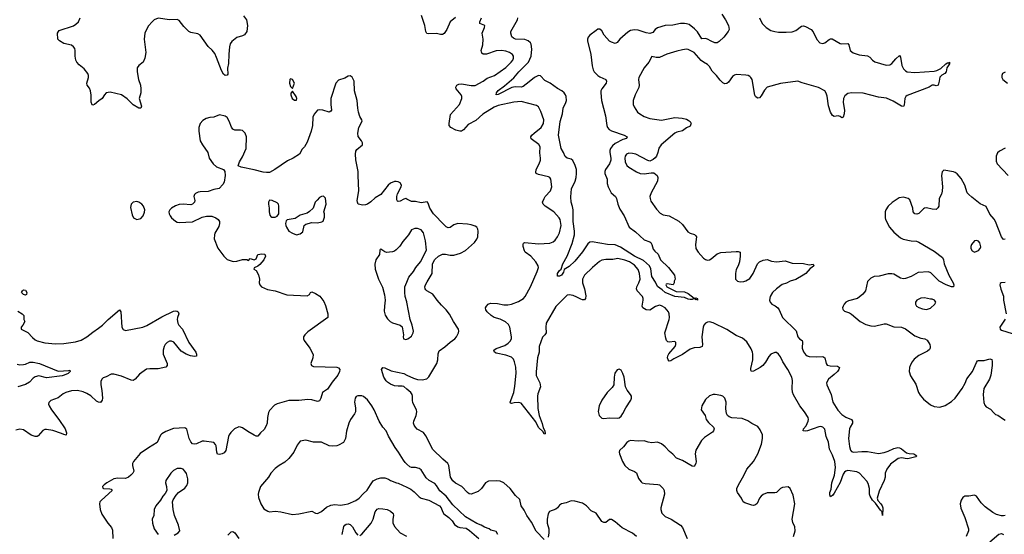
# Model space of a CAD drawing. Header units: inches. Extents: x 1954678 to 2060271, y 904822 to 1016299.
# Tile 165 of 256: x 1975969 to 1986220, y 953413 to 958771. Entities that reach past the tile are written whole.
import ezdxf

# ---------------------------------------------------------------- set-up
doc = ezdxf.new("R2010")
doc.units = ezdxf.units.IN
doc.header["$MEASUREMENT"] = 0
doc.layers.add('B9975', color=7, linetype='Continuous')
doc.layers.add('B9985', color=7, linetype='Continuous')

msp = doc.modelspace()

# ---------------------------------------------------------------- linework, layer by layer
at = {"layer": 'B9975', "color": 5}
for points, elevation in [([(1978301, 958810), (1978331, 958770), (1978340, 958710), (1978335, 958650), (1978310, 958613), (1978290, 958602), (1978230, 958586), (1978177, 958543), (1978161, 958519), (1978153, 958487), (1978147, 958413), (1978145, 958315), (1978132, 958268), (1978135, 958205), (1978128, 958192), (1978110, 958190), (1978090, 958205), (1978070, 958241), (1978019, 958379), (1978000, 958420), (1977975, 958455), (1977930, 958493), (1977849, 958609), (1977824, 958624), (1977750, 958639), (1977730, 958650), (1977680, 958700), (1977630, 958764), (1977610, 958774), (1977529, 958771), (1977410, 958786), (1977371, 958770), (1977347, 958750), (1977312, 958708), (1977290, 958669), (1977274, 958630), (1977265, 958570), (1977284, 958430), (1977274, 958370), (1977256, 958330), (1977210, 958295), (1977193, 958270), (1977192, 958230), (1977208, 958148), (1977228, 958090), (1977232, 958052), (1977229, 958010), (1977213, 957950), (1977239, 957870), (1977231, 957850), (1977210, 957850), (1977150, 957886), (1977090, 957947), (1977030, 957988), (1976910, 958016), (1976870, 958009), (1976851, 957990), (1976827, 957950), (1976793, 957927), (1976750, 957887), (1976730, 957881), (1976725, 957885), (1976712, 957912), (1976715, 957985), (1976708, 958030), (1976697, 958057), (1976672, 958090), (1976667, 958110), (1976686, 958170), (1976686, 958190), (1976678, 958210), (1976639, 958259), (1976590, 958301), (1976564, 958330), (1976554, 958350), (1976547, 958390), (1976547, 958450), (1976542, 958470), (1976529, 958490), (1976510, 958505), (1976430, 958525), (1976383, 958550), (1976367, 958570), (1976363, 958630), (1976372, 958650), (1976382, 958658), (1976531, 958709), (1976555, 958725), (1976582, 958750), (1976600, 958790)], 580), ([(1980000, 956904), (1979990, 956910), (1979970, 956904), (1979930, 956882), (1979910, 956878), (1979903, 956883), (1979895, 956895), (1979895, 956930), (1979903, 956957), (1979942, 957030), (1979944, 957050), (1979930, 957072), (1979910, 957084), (1979890, 957088), (1979870, 957086), (1979830, 957070), (1979806, 957050), (1979729, 956951), (1979670, 956916), (1979625, 956875), (1979590, 956851), (1979570, 956844), (1979541, 956841), (1979492, 956852), (1979485, 956870), (1979484, 956890), (1979501, 956990), (1979492, 957150), (1979493, 957190), (1979469, 957311), (1979464, 957370), (1979470, 957401), (1979481, 957419), (1979539, 957470), (1979537, 957490), (1979529, 957510), (1979495, 957555), (1979490, 957590), (1979501, 957650), (1979534, 957714), (1979533, 957730), (1979510, 957764), (1979496, 957810), (1979489, 957850), (1979484, 957930), (1979454, 958030), (1979450, 958130), (1979430, 958173), (1979410, 958187), (1979390, 958183), (1979356, 958164), (1979290, 958141), (1979262, 958110), (1979210, 957950), (1979208, 957888), (1979216, 957830), (1979210, 957818), (1979190, 957809), (1979126, 957830), (1979090, 957834), (1979070, 957828), (1979034, 957786), (1979023, 957757), (1979018, 957670), (1979005, 957610), (1978963, 957497), (1978933, 957447), (1978910, 957422), (1978881, 957370), (1978817, 957330), (1978757, 957303), (1978627, 957210), (1978570, 957182), (1978539, 957179), (1978504, 957184), (1978410, 957209), (1978275, 957235), (1978245, 957250), (1978258, 957290), (1978290, 957345), (1978329, 957430), (1978331, 957550), (1978316, 957590), (1978290, 957616), (1978270, 957622), (1978210, 957622), (1978190, 957631), (1978173, 957653), (1978150, 957715), (1978130, 957753), (1978110, 957768), (1978050, 957781), (1977990, 957757), (1977950, 957753), (1977910, 957741), (1977877, 957723), (1977848, 957690), (1977836, 957650), (1977835, 957610), (1977850, 957510), (1977871, 957470), (1977928, 957390), (1977941, 957330), (1977985, 957270), (1978019, 957239), (1978090, 957211), (1978106, 957190), (1978110, 957150), (1978099, 957081), (1978085, 957055), (1978046, 957014), (1977990, 957003), (1977930, 956982), (1977850, 956980), (1977827, 956974), (1977800, 956960), (1977788, 956950), (1977781, 956930), (1977793, 956890), (1977791, 956870), (1977770, 956850), (1977750, 956844), (1977670, 956850), (1977630, 956846), (1977590, 956833), (1977551, 956810), (1977531, 956790), (1977522, 956770), (1977525, 956750), (1977535, 956730), (1977551, 956710), (1977590, 956675), (1977610, 956664), (1977630, 956660), (1977770, 956667), (1977870, 956714), (1977914, 956726), (1977970, 956725), (1978010, 956710), (1978036, 956690), (1978048, 956670), (1978050, 956650), (1978041, 956619), (1978002, 956550), (1977996, 956530), (1977995, 956490), (1978033, 956393), (1978095, 956310), (1978130, 956275), (1978192, 956252), (1978230, 956256), (1978290, 956275), (1978333, 956273), (1978350, 956265), (1978370, 956285), (1978410, 956271), (1978430, 956282), (1978450, 956326), (1978490, 956334), (1978521, 956330), (1978530, 956310), (1978512, 956270), (1978470, 956221), (1978450, 956204), (1978412, 956188), (1978406, 956174), (1978430, 956159), (1978455, 956115), (1978467, 956070), (1978462, 956030), (1978471, 956010), (1978487, 955990), (1978550, 955962), (1978630, 955950), (1978750, 955906), (1978963, 955897), (1978988, 955910), (1978998, 955930), (1979010, 955938), (1979050, 955922), (1979094, 955894), (1979136, 955836), (1979154, 955794), (1979177, 955710), (1979177, 955670), (1978970, 955523), (1978937, 955490), (1978925, 955470), (1978923, 955450), (1978930, 955430), (1978991, 955350), (1979026, 955286), (1979022, 955250), (1979000, 955190), (1979006, 955170), (1979030, 955160), (1979272, 955152), (1979287, 955147), (1979301, 955130), (1979299, 955110), (1979280, 955070), (1979222, 954998), (1979174, 954926), (1979121, 954890), (1979103, 954830), (1979090, 954804), (1979070, 954796), (1979010, 954814), (1978970, 954818), (1978874, 954806), (1978770, 954805), (1978649, 954771), (1978623, 954757), (1978570, 954701), (1978559, 954681), (1978548, 954630), (1978545, 954570), (1978536, 954544), (1978514, 954506), (1978478, 954470), (1978450, 954434), (1978430, 954436), (1978410, 954445), (1978343, 954483), (1978290, 954521), (1978270, 954529), (1978250, 954531), (1978207, 954513), (1978166, 954474), (1978150, 954450), (1978142, 954430), (1978115, 954285), (1978099, 954261), (1978078, 954250), (1978050, 954244), (1978028, 954248), (1978021, 954270), (1978015, 954335), (1978009, 954350), (1977990, 954369), (1977890, 954384), (1977870, 954382), (1977810, 954357), (1977790, 954353), (1977770, 954355), (1977750, 954375), (1977733, 954410), (1977710, 954509), (1977690, 954521), (1977570, 954514), (1977490, 954484), (1977450, 954460), (1977436, 954444), (1977400, 954370), (1977310, 954315), (1977224, 954256), (1977153, 954170), (1977144, 954150), (1977144, 954130), (1977157, 954070), (1977148, 954050), (1977128, 954030), (1977103, 954010), (1977070, 953996), (1976990, 953999), (1976950, 953990), (1976876, 953950), (1976848, 953930), (1976833, 953910), (1976835, 953895), (1976842, 953890), (1976908, 953888), (1976923, 953883), (1976931, 953870), (1976820, 953770), (1976805, 953750), (1976799, 953730), (1976807, 953670), (1976823, 953623), (1976888, 953528), (1976925, 953485), (1976937, 953457), (1976938, 953370)], 620), ([(1980000, 956511), (1979957, 956463), (1979926, 956414), (1979890, 956374), (1979870, 956361), (1979850, 956353), (1979789, 956349), (1979770, 956354), (1979730, 956382), (1979723, 956377), (1979718, 956370), (1979714, 956326), (1979676, 956270), (1979666, 956226), (1979670, 956174), (1979706, 956070), (1979748, 955988), (1979768, 955908), (1979773, 955850), (1979766, 955790), (1979765, 955735), (1979776, 955696), (1979797, 955657), (1979828, 955628), (1979850, 955616), (1979930, 955591), (1979950, 955572), (1979966, 955490), (1979961, 955470), (1979966, 955450), (1979990, 955443), (1980000, 955445)], 640), ([(1980000, 955833), (1979982, 955890), (1979978, 955930), (1979980, 955990), (1980000, 956040)], 640), ([(1975950, 955738), (1975994, 955710), (1976014, 955690), (1976014, 955650), (1976022, 955630), (1976001, 955590), (1975984, 955570), (1975986, 955550), (1976055, 955515), (1976102, 955462), (1976130, 955439), (1976150, 955429), (1976230, 955408), (1976342, 955398), (1976430, 955400), (1976550, 955419), (1976610, 955436), (1976670, 955468), (1976730, 955518), (1976790, 955558), (1976830, 955590), (1976890, 955650), (1977010, 955751), (1977023, 955730), (1977034, 955570), (1977046, 955546), (1977070, 955534), (1977250, 955570), (1977292, 955588), (1977450, 955678), (1977570, 955735), (1977590, 955740), (1977610, 955738), (1977621, 955730), (1977625, 955710), (1977612, 955670), (1977610, 955650), (1977617, 955610), (1977628, 955590), (1977664, 955550), (1977730, 955410), (1977804, 955310), (1977811, 955289), (1977811, 955269), (1977790, 955263), (1977749, 955270), (1977701, 955290), (1977650, 955320), (1977573, 955413), (1977550, 955424), (1977530, 955424), (1977506, 955410), (1977485, 955390), (1977474, 955370), (1977464, 955330), (1977464, 955290), (1977505, 955190), (1977504, 955170), (1977490, 955153), (1977410, 955137), (1977323, 955137), (1977290, 955133), (1977218, 955082), (1977170, 955027), (1977150, 955016), (1977130, 955017), (1977030, 955061), (1976950, 955080), (1976921, 955079), (1976870, 955054), (1976837, 955043), (1976823, 955030), (1976815, 955005), (1976814, 954970), (1976825, 954910), (1976831, 954830), (1976827, 954810), (1976810, 954787), (1976790, 954788), (1976770, 954800), (1976710, 954854), (1976670, 954880), (1976630, 954896), (1976570, 954910), (1976510, 954906), (1976449, 954891), (1976423, 954877), (1976370, 954834), (1976294, 954806), (1976273, 954787), (1976271, 954770), (1976277, 954750), (1976300, 954710), (1976376, 954610), (1976443, 954510), (1976457, 954470), (1976453, 954447), (1976430, 954452), (1976404, 954464), (1976314, 954494), (1976250, 954505), (1976230, 954503), (1976210, 954494), (1976161, 954439), (1976150, 954433), (1976130, 954431), (1976090, 954447), (1976010, 954500), (1975970, 954508), (1975930, 954496)], 580), ([(1975944, 955184), (1975970, 955178), (1976010, 955180), (1976030, 955184), (1976076, 955204), (1976110, 955206), (1976176, 955190), (1976370, 955113), (1976482, 955118), (1976490, 955122), (1976495, 955110), (1976474, 955086), (1976431, 955069), (1976410, 955064), (1976250, 955044), (1976170, 955062), (1976130, 955053), (1976110, 955039), (1976070, 954998), (1976030, 954972), (1975950, 954950)], 560), ([(1980000, 954926), (1979970, 954952), (1979950, 954957), (1979910, 954954), (1979870, 954960), (1979830, 954977), (1979798, 954998), (1979785, 955010), (1979760, 955050), (1979735, 955130), (1979750, 955150), (1979770, 955148), (1979837, 955117), (1979970, 955086), (1980000, 955071)], 620), ([(1980000, 954144), (1979982, 954162), (1979964, 954184), (1979912, 954270), (1979878, 954318), (1979810, 954434), (1979784, 954490), (1979750, 954530), (1979712, 954590), (1979660, 954710), (1979636, 954750), (1979590, 954815), (1979550, 954847), (1979530, 954855), (1979490, 954855), (1979473, 954847), (1979461, 954830), (1979456, 954790), (1979467, 954730), (1979466, 954690), (1979454, 954666), (1979414, 954610), (1979395, 954570), (1979373, 954487), (1979361, 954410), (1979339, 954370), (1979290, 954341), (1979270, 954333), (1979230, 954330), (1979190, 954335), (1979110, 954373), (1979030, 954372), (1978950, 954393), (1978890, 954384), (1978858, 954342), (1978822, 954270), (1978770, 954201), (1978730, 954165), (1978670, 954130), (1978630, 954098), (1978584, 954050), (1978559, 954010), (1978476, 953910), (1978455, 953850), (1978451, 953830), (1978457, 953797), (1978481, 953730), (1978510, 953679), (1978553, 953653), (1978570, 953648), (1978630, 953653), (1978687, 953647), (1978810, 953620), (1978875, 953625), (1979010, 953654), (1979050, 953634), (1979070, 953631), (1979110, 953651), (1979164, 953696), (1979210, 953717), (1979250, 953724), (1979310, 953718), (1979350, 953722), (1979390, 953732), (1979470, 953765), (1979504, 953790), (1979545, 953835), (1979588, 953872), (1979621, 953930), (1979651, 953969), (1979690, 953991), (1979730, 954002), (1979770, 954001), (1979808, 953988), (1979830, 953975), (1979891, 953951), (1979910, 953947), (1980000, 953903)], 640), ([(1977576, 953404), (1977618, 953430), (1977638, 953450), (1977623, 953510), (1977581, 953610), (1977569, 953670), (1977562, 953750), (1977566, 953774), (1977598, 953822), (1977623, 953850), (1977690, 953893), (1977710, 953922), (1977720, 953950), (1977721, 953990), (1977707, 954047), (1977690, 954072), (1977670, 954090), (1977650, 954098), (1977610, 954098), (1977570, 954079), (1977542, 954050), (1977490, 953974), (1977488, 953950), (1977499, 953910), (1977503, 953870), (1977483, 953837), (1977458, 953810), (1977436, 953770), (1977387, 953710), (1977371, 953670), (1977365, 953610), (1977350, 953570), (1977351, 953530), (1977370, 953471), (1977411, 953410)], 640), ([(1979510, 953400), (1979530, 953414), (1979628, 953530), (1979651, 953570), (1979671, 953649), (1979690, 953675), (1979710, 953682), (1979750, 953679), (1979796, 953670), (1979830, 953654), (1979856, 953630), (1979860, 953610), (1979853, 953570), (1979853, 953533), (1979870, 953493), (1979929, 953429), (1979995, 953395)], 620), ([(1979326, 953410), (1979345, 953495), (1979353, 953507), (1979370, 953519), (1979390, 953523), (1979410, 953515), (1979433, 953490), (1979470, 953428), (1979490, 953404)], 620), ([(1978137, 953403), (1978170, 953439), (1978190, 953443), (1978210, 953427), (1978250, 953370)], 620)]:
    msp.add_lwpolyline(points, dxfattribs=dict(at, elevation=elevation))
for points, elevation in [([(1978790, 958155), (1978782, 958150), (1978778, 958110), (1978790, 958074), (1978810, 958054), (1978829, 958110), (1978810, 958148)], 620), ([(1978810, 958026), (1978793, 958007), (1978792, 957990), (1978806, 957950), (1978830, 957932), (1978850, 957934), (1978855, 957950), (1978849, 957970)], 620), ([(1979134, 956934), (1979110, 956929), (1979090, 956919), (1979066, 956894), (1979047, 956870), (1979026, 956810), (1978987, 956773), (1978962, 956758), (1978890, 956735), (1978837, 956703), (1978753, 956687), (1978744, 956676), (1978738, 956650), (1978741, 956630), (1978747, 956610), (1978771, 956570), (1978808, 956548), (1978850, 956531), (1978890, 956543), (1978916, 956564), (1978932, 956628), (1978950, 956643), (1979010, 956661), (1979070, 956656), (1979115, 956665), (1979130, 956674), (1979143, 956717), (1979144, 956750), (1979137, 956770), (1979159, 956850), (1979153, 956913)], 640), ([(1977190, 956878), (1977150, 956873), (1977131, 956850), (1977124, 956816), (1977139, 956739), (1977156, 956710), (1977190, 956691), (1977230, 956703), (1977254, 956730), (1977269, 956769), (1977272, 956790), (1977258, 956830), (1977241, 956850), (1977210, 956872)], 620), ([(1978570, 956892), (1978559, 956870), (1978559, 956850), (1978567, 956810), (1978567, 956770), (1978575, 956735), (1978583, 956723), (1978596, 956716), (1978630, 956715), (1978650, 956726), (1978669, 956751), (1978669, 956829), (1978664, 956850), (1978650, 956864), (1978598, 956890)], 640), ([(1976030, 955904), (1976008, 955910), (1975989, 955930), (1975999, 955950), (1976010, 955957), (1976030, 955954), (1976043, 955930), (1976042, 955910)], 580)]:
    msp.add_lwpolyline(points, close=True, dxfattribs=dict(at, elevation=elevation))
at = {"layer": 'B9985', "color": 5}
for points, elevation in [([(1980506, 958794), (1980451, 958749), (1980417, 958670), (1980390, 958628), (1980370, 958617), (1980350, 958616), (1980310, 958626), (1980230, 958623), (1980207, 958627), (1980197, 958650), (1980187, 958710), (1980154, 958814)], 580), ([(1983670, 958790), (1983698, 958730), (1983742, 958690), (1983790, 958660), (1983830, 958647), (1983870, 958642), (1983950, 958640), (1984010, 958646), (1984050, 958660), (1984110, 958705), (1984130, 958708), (1984150, 958702), (1984208, 958668), (1984230, 958645), (1984270, 958565), (1984301, 958530), (1984330, 958524), (1984350, 958529), (1984396, 958564), (1984410, 958571), (1984429, 958571), (1984510, 958524), (1984530, 958520), (1984590, 958525), (1984603, 958510), (1984616, 958450), (1984646, 958426), (1984710, 958406), (1984796, 958396), (1984821, 958381), (1984848, 958350), (1984872, 958332), (1984990, 958299), (1985030, 958303), (1985050, 958314), (1985090, 958363), (1985130, 958397), (1985141, 958380), (1985155, 958295), (1985170, 958261), (1985190, 958239), (1985210, 958230), (1985290, 958222), (1985490, 958236), (1985517, 958243), (1985558, 958262), (1985610, 958313), (1985630, 958323), (1985638, 958322), (1985651, 958330), (1985651, 958311), (1985621, 958270), (1985620, 958250), (1985614, 958230), (1985600, 958210), (1985568, 958192), (1985548, 958172), (1985543, 958130), (1985530, 958090), (1985510, 958081), (1985490, 958089), (1985470, 958089), (1985438, 958070), (1985210, 957981), (1985195, 957970), (1985186, 957950), (1985177, 957883), (1985170, 957866), (1985150, 957870), (1985064, 957924), (1984993, 957953), (1984910, 957963), (1984830, 957987), (1984750, 958005), (1984629, 958011), (1984590, 958003), (1984560, 957980), (1984545, 957950), (1984541, 957910), (1984556, 957830), (1984554, 957790), (1984543, 957757), (1984530, 957749), (1984510, 957764), (1984490, 957769), (1984450, 957764), (1984430, 957775), (1984411, 957810), (1984390, 957873), (1984376, 957976), (1984367, 958007), (1984350, 958030), (1984285, 958065), (1984115, 958115), (1984070, 958132), (1983890, 958106), (1983751, 958070), (1983724, 958036), (1983690, 957977), (1983670, 957957), (1983650, 957953), (1983630, 957970), (1983624, 957984), (1983594, 958150), (1983582, 958170), (1983570, 958179), (1983554, 958190), (1983530, 958195), (1983430, 958202), (1983410, 958195), (1983390, 958181), (1983350, 958120), (1983330, 958106), (1983310, 958104), (1983290, 958115), (1983261, 958141), (1983223, 958190), (1983177, 958237), (1983150, 958283), (1983130, 958305), (1983088, 958328), (1983065, 958345), (1982990, 958431), (1982930, 958462), (1982910, 958464), (1982870, 958458), (1982810, 958444), (1982707, 958413), (1982630, 958376), (1982597, 958377), (1982550, 958388), (1982519, 958330), (1982470, 958270), (1982415, 958170), (1982412, 958150), (1982417, 958090), (1982414, 958066), (1982376, 957990), (1982357, 957930), (1982356, 957890), (1982365, 957865), (1982402, 957810), (1982426, 957790), (1982470, 957764), (1982530, 957741), (1982650, 957725), (1982790, 957752), (1982866, 957746), (1982910, 957735), (1982930, 957725), (1982950, 957710), (1982960, 957690), (1982958, 957682), (1982950, 957664), (1982910, 957646), (1982870, 957614), (1982810, 957602), (1982790, 957591), (1982649, 957470), (1982625, 957435), (1982613, 957387), (1982598, 957350), (1982587, 957334), (1982565, 957315), (1982530, 957300), (1982510, 957304), (1982383, 957370), (1982350, 957379), (1982310, 957380), (1982286, 957370), (1982272, 957350), (1982269, 957330), (1982273, 957290), (1982290, 957253), (1982310, 957236), (1982390, 957188), (1982430, 957171), (1982470, 957167), (1982542, 957178), (1982570, 957177), (1982605, 957150), (1982614, 957130), (1982610, 957090), (1982544, 956970), (1982531, 956930), (1982532, 956910), (1982541, 956881), (1982600, 956800), (1982638, 956758), (1982670, 956740), (1982730, 956728), (1982830, 956673), (1982870, 956639), (1982924, 956564), (1982948, 956548), (1982994, 956534), (1983006, 956526), (1983016, 956510), (1983005, 956430), (1983010, 956390), (1983033, 956350), (1983090, 956288), (1983110, 956273), (1983130, 956269), (1983150, 956272), (1983170, 956282), (1983230, 956332), (1983270, 956347), (1983430, 956359), (1983450, 956359), (1983470, 956351), (1983470, 956310), (1983462, 956250), (1983450, 956210), (1983430, 956170), (1983420, 956130), (1983423, 956070), (1983441, 956050), (1983470, 956042), (1983510, 956047), (1983530, 956054), (1983570, 956078), (1983606, 956130), (1983650, 956228), (1983670, 956250), (1983711, 956269), (1983750, 956274), (1983797, 956257), (1983849, 956249), (1983940, 956260), (1984010, 956235), (1984130, 956233), (1984190, 956218), (1984230, 956225), (1984237, 956210), (1984217, 956190), (1984198, 956182), (1984153, 956130), (1984125, 956110), (1984050, 956067), (1983990, 956048), (1983952, 956028), (1983907, 956013), (1983849, 955970), (1983807, 955930), (1983782, 955890), (1983776, 955850), (1983782, 955830), (1983800, 955810), (1983833, 955793), (1983861, 955770), (1983876, 955750), (1983910, 955670), (1984052, 955532), (1984072, 955470), (1984087, 955450), (1984114, 955430), (1984118, 955418), (1984116, 955350), (1984130, 955314), (1984150, 955286), (1984169, 955270), (1984190, 955264), (1984270, 955260), (1984330, 955263), (1984351, 955251), (1984364, 955190), (1984375, 955175), (1984406, 955166), (1984484, 955164), (1984505, 955150), (1984499, 955130), (1984484, 955110), (1984450, 955077), (1984389, 955030), (1984370, 954990), (1984372, 954970), (1984419, 954870), (1984435, 954790), (1984487, 954707), (1984530, 954661), (1984570, 954634), (1984628, 954610), (1984641, 954590), (1984638, 954570), (1984615, 954530), (1984610, 954513), (1984597, 954410), (1984608, 954328), (1984620, 954290), (1984630, 954276), (1984650, 954267), (1984736, 954276), (1984795, 954275), (1984910, 954254), (1984970, 954265), (1985010, 954278), (1985070, 954308), (1985110, 954316), (1985130, 954313), (1985150, 954303), (1985203, 954263), (1985230, 954254), (1985279, 954250), (1985311, 954229), (1985299, 954221), (1985230, 954201), (1985210, 954200), (1985150, 954209), (1985116, 954204), (1985037, 954143), (1984997, 954090), (1984979, 954050), (1984979, 954010), (1984970, 953975), (1984918, 953862), (1984898, 953790), (1984904, 953764), (1984936, 953730), (1984950, 953710), (1984957, 953690), (1984952, 953608), (1984947, 953647), (1984930, 953664), (1984879, 953739), (1984849, 953770), (1984822, 953810), (1984817, 953830), (1984816, 953890), (1984802, 953942), (1984790, 953967), (1984711, 954050), (1984684, 954064), (1984590, 954076), (1984570, 954071), (1984558, 954062), (1984542, 954038), (1984510, 953954), (1984450, 953840), (1984430, 953818), (1984410, 953805), (1984403, 953823), (1984405, 953850), (1984416, 953884), (1984424, 953950), (1984451, 954029), (1984464, 954110), (1984455, 954170), (1984430, 954238), (1984401, 954301), (1984391, 954371), (1984366, 954430), (1984350, 954507), (1984330, 954528), (1984310, 954535), (1984290, 954532), (1984170, 954491), (1984147, 954487), (1984126, 954490), (1984131, 954510), (1984156, 954544), (1984178, 954590), (1984182, 954610), (1984178, 954630), (1984139, 954690), (1984093, 954750), (1984024, 954864), (1984014, 954894), (1984010, 954930), (1984015, 955015), (1984009, 955050), (1983967, 955130), (1983913, 955210), (1983890, 955262), (1983871, 955290), (1983850, 955305), (1983830, 955307), (1983790, 955288), (1983770, 955266), (1983735, 955205), (1983705, 955170), (1983679, 955150), (1983610, 955112), (1983588, 955108), (1983582, 955122), (1983581, 955141), (1983601, 955230), (1983602, 955290), (1983599, 955310), (1983584, 955344), (1983538, 955418), (1983494, 955454), (1983430, 955484), (1983330, 955545), (1983190, 955616), (1983150, 955626), (1983130, 955623), (1983109, 955611), (1983091, 955590), (1983084, 955570), (1983071, 955470), (1983079, 955390), (1983073, 955367), (1983050, 955358), (1982990, 955354), (1982950, 955342), (1982870, 955286), (1982778, 955242), (1982750, 955220), (1982730, 955216), (1982719, 955230), (1982713, 955250), (1982718, 955270), (1982729, 955291), (1982793, 955370), (1982801, 955390), (1982801, 955410), (1982790, 955421), (1982730, 955414), (1982718, 955418), (1982704, 955430), (1982695, 955455), (1982687, 955510), (1982731, 955650), (1982733, 955670), (1982731, 955710), (1982723, 955730), (1982690, 955770), (1982650, 955793), (1982630, 955799), (1982590, 955785), (1982530, 955748), (1982490, 955750), (1982456, 955770), (1982449, 955790), (1982460, 955850), (1982460, 955870), (1982452, 955890), (1982398, 955950), (1982392, 955970), (1982395, 955990), (1982416, 956030), (1982429, 956070), (1982423, 956130), (1982408, 956170), (1982370, 956215), (1982317, 956250), (1982270, 956268), (1982195, 956285), (1982144, 956276), (1982070, 956276), (1982030, 956269), (1982006, 956254), (1981932, 956190), (1981851, 956110), (1981828, 956070), (1981830, 956030), (1981851, 955970), (1981863, 955897), (1981859, 955870), (1981850, 955855), (1981830, 955853), (1981810, 955860), (1981770, 955884), (1981730, 955900), (1981690, 955908), (1981670, 955904), (1981550, 955785), (1981452, 955610), (1981446, 955570), (1981449, 955510), (1981437, 955490), (1981413, 955467), (1981378, 955370), (1981378, 955310), (1981359, 955250), (1981345, 955105), (1981348, 955068), (1981383, 954990), (1981390, 954950), (1981363, 954877), (1981359, 954850), (1981363, 954723), (1981376, 954650), (1981410, 954567), (1981421, 954521), (1981435, 954490), (1981439, 954461), (1981430, 954455), (1981419, 954479), (1981370, 954524), (1981344, 954584), (1981190, 954777), (1981167, 954787), (1981117, 954783), (1981090, 954775), (1981078, 954778), (1981075, 954790), (1981114, 954890), (1981124, 954956), (1981137, 955090), (1981135, 955155), (1981122, 955210), (1981110, 955238), (1981090, 955256), (1981030, 955279), (1980930, 955299), (1980914, 955310), (1980906, 955330), (1980930, 955348), (1981020, 955380), (1981056, 955404), (1981076, 955424), (1981089, 955450), (1981091, 955470), (1981072, 955570), (1981059, 955599), (1981026, 955626), (1980970, 955653), (1980910, 955671), (1980879, 955690), (1980835, 955730), (1980823, 955750), (1980819, 955770), (1980828, 955790), (1980847, 955810), (1980870, 955819), (1980944, 955816), (1981010, 955801), (1981050, 955803), (1981090, 955810), (1981164, 955836), (1981213, 955867), (1981231, 955890), (1981288, 955990), (1981357, 956150), (1981369, 956190), (1981367, 956210), (1981342, 956250), (1981290, 956309), (1981233, 956350), (1981224, 956364), (1981211, 956410), (1981210, 956430), (1981215, 956445), (1981230, 956453), (1981370, 956437), (1981490, 956444), (1981522, 956458), (1981543, 956477), (1981570, 956510), (1981590, 956551), (1981605, 956630), (1981597, 956690), (1981587, 956710), (1981530, 956772), (1981441, 956830), (1981420, 956850), (1981413, 956870), (1981428, 956910), (1981441, 956930), (1981494, 956990), (1981504, 957010), (1981508, 957032), (1981499, 957110), (1981488, 957128), (1981476, 957136), (1981370, 957159), (1981346, 957170), (1981342, 957182), (1981348, 957210), (1981378, 957270), (1981392, 957310), (1981393, 957330), (1981385, 957385), (1981387, 957447), (1981373, 957473), (1981296, 957530), (1981290, 957550), (1981303, 957570), (1981324, 957590), (1981399, 957650), (1981423, 957690), (1981425, 957730), (1981395, 957815), (1981370, 957863), (1981350, 957877), (1981190, 957918), (1981114, 957914), (1980950, 957877), (1980910, 957860), (1980792, 957788), (1980720, 957720), (1980639, 957681), (1980590, 957624), (1980570, 957610), (1980550, 957609), (1980510, 957621), (1980459, 957650), (1980442, 957670), (1980439, 957690), (1980455, 957785), (1980549, 957890), (1980573, 957950), (1980572, 957970), (1980564, 957990), (1980515, 958050), (1980510, 958070), (1980521, 958090), (1980541, 958099), (1980570, 958102), (1980670, 958085), (1980710, 958086), (1980796, 958130), (1980838, 958162), (1980911, 958190), (1981030, 958275), (1981087, 958330), (1981102, 958350), (1981110, 958370), (1981110, 958390), (1981100, 958410), (1981070, 958431), (1981030, 958443), (1980986, 958450), (1980930, 958448), (1980830, 958412), (1980793, 958413), (1980782, 958422), (1980775, 958450), (1980790, 958510), (1980794, 958570), (1980784, 958630), (1980810, 958690), (1980812, 958710), (1980759, 958730), (1980761, 958750), (1980777, 958790)], 580), ([(1983279, 958830), (1983319, 958770), (1983350, 958710), (1983356, 958670), (1983347, 958650), (1983300, 958590), (1983250, 958543), (1983230, 958531), (1983206, 958530), (1983167, 958547), (1983130, 958570), (1983110, 958576), (1983070, 958573), (1983025, 958645), (1982996, 958676), (1982940, 958720), (1982910, 958729), (1982890, 958730), (1982849, 958731), (1982770, 958713), (1982690, 958710), (1982610, 958685), (1982587, 958670), (1982562, 958638), (1982531, 958629), (1982490, 958635), (1982410, 958661), (1982370, 958664), (1982330, 958658), (1982300, 958640), (1982218, 958570), (1982190, 958534), (1982170, 958525), (1982130, 958537), (1982109, 958549), (1982055, 958610), (1982030, 958656), (1982010, 958672), (1981990, 958671), (1981970, 958659), (1981905, 958610), (1981889, 958591), (1981881, 958570), (1981881, 958550), (1981916, 958410), (1981930, 958290), (1981940, 958250), (1981950, 958230), (1981990, 958190), (1982010, 958176), (1982070, 958150), (1982080, 958130), (1982074, 958110), (1982029, 958050), (1982020, 958030), (1982020, 958010), (1982025, 957930), (1982067, 957770), (1982081, 957670), (1982088, 957650), (1982108, 957628), (1982130, 957614), (1982263, 957570), (1982295, 957550), (1982286, 957534), (1982250, 957523), (1982170, 957483), (1982142, 957458), (1982120, 957430), (1982113, 957410), (1982113, 957390), (1982125, 957330), (1982124, 957310), (1982110, 957270), (1982067, 957210), (1982060, 957190), (1982061, 957170), (1982085, 957110), (1982087, 957067), (1982095, 957030), (1982128, 956968), (1982171, 956930), (1982183, 956910), (1982197, 956850), (1982218, 956798), (1982262, 956730), (1982316, 956610), (1982381, 956561), (1982470, 956479), (1982530, 956457), (1982539, 956450), (1982550, 956431), (1982563, 956383), (1982581, 956361), (1982617, 956330), (1982641, 956270), (1982724, 956190), (1982785, 956110), (1982792, 956070), (1982782, 956050), (1982782, 956030), (1982774, 956010), (1982710, 956022), (1982701, 956019), (1982698, 956010), (1982707, 955990), (1982803, 955943), (1982890, 955938), (1982930, 955922), (1982990, 955871), (1983010, 955876), (1983025, 955870), (1983022, 955862), (1983032, 955850), (1983018, 955858), (1983010, 955855), (1982990, 955869), (1982970, 955859), (1982950, 955858), (1982930, 955861), (1982890, 955880), (1982790, 955888), (1982688, 955930), (1982658, 955958), (1982610, 955992), (1982590, 956039), (1982550, 956099), (1982539, 956179), (1982527, 956207), (1982463, 956263), (1982369, 956310), (1982224, 956404), (1982170, 956426), (1982090, 956431), (1981930, 956459), (1981906, 956454), (1981884, 956436), (1981830, 956353), (1981750, 956256), (1981690, 956200), (1981639, 956170), (1981630, 956144), (1981611, 956110), (1981590, 956100), (1981570, 956102), (1981567, 956110), (1981570, 956130), (1981590, 956161), (1981607, 956173), (1981625, 956230), (1981670, 956310), (1981720, 956440), (1981747, 956533), (1981747, 956570), (1981731, 956670), (1981730, 956790), (1981725, 956825), (1981710, 956870), (1981708, 956928), (1981715, 957010), (1981753, 957090), (1981763, 957130), (1981768, 957170), (1981766, 957210), (1981754, 957254), (1981727, 957307), (1981710, 957320), (1981669, 957330), (1981647, 957347), (1981631, 957390), (1981605, 957430), (1981579, 957570), (1981596, 957710), (1981619, 957790), (1981627, 957850), (1981656, 957910), (1981662, 957930), (1981659, 957970), (1981652, 957990), (1981638, 958010), (1981614, 958030), (1981570, 958055), (1981491, 958110), (1981438, 958138), (1981390, 958186), (1981370, 958191), (1981328, 958170), (1981275, 958125), (1981210, 958076), (1981190, 958070), (1981127, 958073), (1981093, 958067), (1980950, 957993), (1980929, 957990), (1980933, 958010), (1980950, 958034), (1981017, 958083), (1981114, 958166), (1981166, 958230), (1981266, 958330), (1981294, 958390), (1981303, 958463), (1981295, 958515), (1981287, 958530), (1981264, 958550), (1981230, 958564), (1981130, 958568), (1981110, 958578), (1981093, 958593), (1981081, 958630), (1981084, 958650), (1981151, 958770), (1981154, 958790)], 560), ([(1986230, 958224), (1986202, 958210), (1986193, 958190), (1986195, 958170), (1986204, 958150), (1986255, 958110)], 620), ([(1986230, 957432), (1986170, 957403), (1986150, 957386), (1986137, 957350), (1986137, 957297), (1986147, 957270), (1986261, 957150)], 620), ([(1986230, 956485), (1986210, 956484), (1986190, 956509), (1986129, 956669), (1986114, 956694), (1986070, 956748), (1986030, 956828), (1985970, 956854), (1985882, 956922), (1985852, 956950), (1985835, 956970), (1985809, 957050), (1985770, 957117), (1985730, 957167), (1985710, 957181), (1985690, 957188), (1985590, 957205), (1985573, 957187), (1985566, 957150), (1985576, 957030), (1985574, 956986), (1985565, 956955), (1985543, 956910), (1985538, 956830), (1985528, 956812), (1985510, 956796), (1985470, 956798), (1985410, 956812), (1985390, 956810), (1985378, 956802), (1985330, 956753), (1985310, 956746), (1985290, 956749), (1985270, 956770), (1985269, 956810), (1985236, 956896), (1985218, 956910), (1985170, 956924), (1985125, 956915), (1985051, 956869), (1985010, 956829), (1984987, 956790), (1984981, 956770), (1984979, 956710), (1984984, 956690), (1985025, 956610), (1985070, 956559), (1985141, 956501), (1985167, 956487), (1985250, 956469), (1985305, 956465), (1985330, 956456), (1985490, 956360), (1985576, 956296), (1985587, 956270), (1985593, 956230), (1985641, 956110), (1985688, 956030), (1985696, 956010), (1985691, 955990), (1985670, 955990), (1985615, 956010), (1985543, 956050), (1985454, 956134), (1985430, 956145), (1985322, 956138), (1985250, 956097), (1985190, 956075), (1985170, 956072), (1985140, 956080), (1985070, 956122), (1985050, 956127), (1985010, 956126), (1984918, 956102), (1984864, 956096), (1984830, 956080), (1984797, 956044), (1984774, 955950), (1984748, 955912), (1984690, 955868), (1984597, 955843), (1984570, 955830), (1984553, 955810), (1984543, 955790), (1984536, 955770), (1984539, 955759), (1984541, 955750), (1984555, 955735), (1984610, 955718), (1984630, 955707), (1984721, 955630), (1984779, 955599), (1984830, 955584), (1984870, 955580), (1984970, 955606), (1984990, 955603), (1985070, 955575), (1985150, 955570), (1985190, 955552), (1985290, 955480), (1985350, 955457), (1985394, 955450), (1985416, 955436), (1985444, 955390), (1985449, 955370), (1985448, 955350), (1985442, 955338), (1985421, 955319), (1985330, 955276), (1985282, 955238), (1985260, 955210), (1985243, 955177), (1985234, 955150), (1985230, 955110), (1985242, 955062), (1985298, 954978), (1985328, 954890), (1985343, 954863), (1985379, 954819), (1985450, 954760), (1985490, 954743), (1985550, 954738), (1985605, 954755), (1985670, 954796), (1985708, 954832), (1985782, 954930), (1985813, 954987), (1985830, 955032), (1985890, 955110), (1985930, 955202), (1985942, 955218), (1985950, 955224), (1986010, 955223), (1986070, 955241), (1986090, 955235), (1986093, 955213), (1986092, 955172), (1986079, 955070), (1986067, 955030), (1986007, 954930), (1985999, 954870), (1986006, 954786), (1986017, 954757), (1986030, 954739), (1986075, 954715), (1986110, 954677), (1986130, 954662), (1986153, 954653), (1986210, 954611), (1986230, 954603)], 620), ([(1980000, 955071), (1980070, 955038), (1980110, 955026), (1980158, 955022), (1980208, 955032), (1980230, 955052), (1980313, 955190), (1980323, 955230), (1980326, 955294), (1980338, 955322), (1980395, 955365), (1980450, 955414), (1980500, 955450), (1980518, 955470), (1980539, 955510), (1980543, 955530), (1980539, 955550), (1980485, 955630), (1980444, 955704), (1980410, 955750), (1980360, 955800), (1980317, 955850), (1980272, 955912), (1980208, 955948), (1980198, 955958), (1980190, 955970), (1980188, 955990), (1980193, 956010), (1980210, 956043), (1980264, 956130), (1980267, 956230), (1980290, 956273), (1980330, 956310), (1980370, 956329), (1980402, 956330), (1980450, 956320), (1980490, 956318), (1980560, 956340), (1980610, 956369), (1980706, 956450), (1980730, 956485), (1980738, 956510), (1980743, 956570), (1980739, 956590), (1980730, 956610), (1980710, 956623), (1980670, 956637), (1980630, 956644), (1980530, 956649), (1980490, 956637), (1980450, 956607), (1980430, 956604), (1980410, 956615), (1980390, 956634), (1980279, 956750), (1980240, 956810), (1980222, 956862), (1980210, 956876), (1980150, 956863), (1980090, 956877), (1980050, 956878), (1980000, 956904)], 620), ([(1980000, 956040), (1980020, 956090), (1980071, 956150), (1980095, 956190), (1980142, 956250), (1980206, 956370), (1980196, 956470), (1980173, 956553), (1980150, 956584), (1980110, 956598), (1980084, 956596), (1980050, 956584), (1980017, 956530), (1980000, 956511)], 640), ([(1986230, 956034), (1986187, 956033), (1986176, 956024), (1986174, 956010), (1986184, 955964), (1986210, 955894), (1986211, 955850), (1986241, 955710)], 640), ([(1980000, 955445), (1980010, 955448), (1980050, 955478), (1980066, 955510), (1980069, 955530), (1980057, 955590), (1980034, 955650), (1980001, 955830), (1980000, 955833)], 640), ([(1986228, 955652), (1986175, 955570), (1986176, 955550), (1986190, 955539), (1986303, 955503)], 640), ([(1981430, 953360), (1981346, 953446), (1981299, 953539), (1981250, 953608), (1981223, 953663), (1981191, 953710), (1981175, 953775), (1981130, 953816), (1981075, 953890), (1981009, 953949), (1980970, 953965), (1980930, 953970), (1980850, 953967), (1980819, 953950), (1980778, 953890), (1980741, 953859), (1980670, 953831), (1980650, 953836), (1980631, 953850), (1980571, 953911), (1980506, 953946), (1980478, 953970), (1980455, 954010), (1980436, 954130), (1980427, 954150), (1980374, 954194), (1980270, 954298), (1980199, 954439), (1980174, 954474), (1980109, 954509), (1980089, 954529), (1980075, 954550), (1980070, 954570), (1980072, 954590), (1980098, 954650), (1980105, 954690), (1980101, 954710), (1980063, 954783), (1980058, 954810), (1980059, 954850), (1980054, 954870), (1980041, 954890), (1980000, 954926)], 620), ([(1984027, 953390), (1984043, 953450), (1984038, 953490), (1984018, 953538), (1984012, 953570), (1984039, 953730), (1984021, 953821), (1983992, 953890), (1983970, 953909), (1983910, 953902), (1983890, 953890), (1983850, 953850), (1983830, 953845), (1983750, 953845), (1983710, 953828), (1983690, 953812), (1983672, 953790), (1983646, 953734), (1983630, 953720), (1983610, 953715), (1983590, 953718), (1983520, 953740), (1983502, 953750), (1983483, 953790), (1983442, 953850), (1983435, 953870), (1983436, 953890), (1983453, 953930), (1983510, 954025), (1983541, 954090), (1983610, 954170), (1983655, 954250), (1983692, 954352), (1983703, 954410), (1983702, 954450), (1983680, 954500), (1983655, 954535), (1983590, 954567), (1983550, 954596), (1983490, 954619), (1983385, 954625), (1983357, 954637), (1983339, 954650), (1983327, 954670), (1983321, 954721), (1983326, 954790), (1983310, 954830), (1983290, 954851), (1983270, 954859), (1983210, 954870), (1983188, 954868), (1983150, 954855), (1983110, 954818), (1983070, 954750), (1983065, 954710), (1983106, 954650), (1983117, 954610), (1983139, 954579), (1983191, 954530), (1983198, 954510), (1983193, 954490), (1983183, 954477), (1983100, 954420), (1983069, 954391), (1983007, 954290), (1983002, 954250), (1983013, 954170), (1983009, 954150), (1982990, 954121), (1982970, 954124), (1982870, 954182), (1982806, 954206), (1982770, 954248), (1982736, 954276), (1982690, 954325), (1982650, 954355), (1982610, 954373), (1982550, 954367), (1982513, 954373), (1982470, 954387), (1982410, 954384), (1982330, 954389), (1982310, 954383), (1982292, 954368), (1982256, 954324), (1982215, 954285), (1982211, 954270), (1982213, 954250), (1982245, 954170), (1982269, 954130), (1982310, 954092), (1982369, 954069), (1982390, 954053), (1982413, 953993), (1982439, 953959), (1982450, 953950), (1982481, 953941), (1982613, 953933), (1982630, 953927), (1982669, 953890), (1982679, 953870), (1982682, 953830), (1982645, 953690), (1982643, 953670), (1982653, 953633), (1982690, 953600), (1982753, 953570), (1982850, 953508), (1982870, 953484), (1982918, 953370)], 620), ([(1980949, 953410), (1980930, 953442), (1980875, 953455), (1980858, 953470), (1980810, 953489), (1980775, 953510), (1980727, 953527), (1980610, 953596), (1980480, 953720), (1980410, 953812), (1980345, 953865), (1980310, 953922), (1980290, 953943), (1980234, 953974), (1980202, 954002), (1980150, 954083), (1980130, 954098), (1980091, 954109), (1980050, 954109), (1980030, 954116), (1980000, 954144)], 640), ([(1980000, 953903), (1980042, 953882), (1980077, 953857), (1980130, 953804), (1980150, 953791), (1980228, 953768), (1980339, 953710), (1980359, 953690), (1980371, 953650), (1980386, 953626), (1980436, 953590), (1980473, 953553), (1980497, 953517), (1980530, 953491), (1980550, 953484), (1980616, 953476), (1980653, 953453), (1980751, 953370)], 640), ([(1986230, 953608), (1986210, 953605), (1986190, 953605), (1986139, 953619), (1986101, 953641), (1986021, 953701), (1985980, 953740), (1985931, 953810), (1985910, 953821), (1985850, 953811), (1985810, 953810), (1985790, 953797), (1985770, 953770), (1985760, 953730), (1985766, 953686), (1985810, 953590), (1985847, 953470), (1985847, 953450), (1985824, 953390)], 620), ([(1982391, 953390), (1982350, 953426), (1982242, 953482), (1982170, 953544), (1982130, 953569), (1982110, 953567), (1982070, 953538), (1982050, 953535), (1982030, 953547), (1981970, 953632), (1981919, 953659), (1981870, 953710), (1981830, 953736), (1981750, 953760), (1981710, 953763), (1981659, 953741), (1981610, 953730), (1981590, 953716), (1981570, 953690), (1981550, 953675), (1981486, 953650), (1981470, 953626), (1981460, 953570), (1981462, 953530), (1981477, 953470), (1981478, 953430), (1981470, 953384)], 620), ([(1986070, 953336), (1986164, 953416), (1986190, 953422), (1986213, 953410)], 620)]:
    msp.add_lwpolyline(points, dxfattribs=dict(at, elevation=elevation))
for points, elevation in [([(1985930, 956473), (1985910, 956469), (1985879, 956430), (1985871, 956410), (1985871, 956390), (1985886, 956365), (1985910, 956351), (1985950, 956367), (1985969, 956390), (1985974, 956405), (1985967, 956447), (1985950, 956465)], 640), ([(1985390, 955875), (1985350, 955872), (1985311, 955850), (1985296, 955830), (1985296, 955810), (1985306, 955790), (1985330, 955776), (1985370, 955761), (1985410, 955754), (1985450, 955767), (1985498, 955810), (1985508, 955830), (1985495, 955850), (1985470, 955861), (1985450, 955861)], 640), ([(1982210, 955133), (1982190, 955125), (1982166, 955090), (1982158, 955050), (1982155, 954970), (1982138, 954942), (1982085, 954890), (1982030, 954809), (1982002, 954750), (1981992, 954692), (1982001, 954650), (1982030, 954623), (1982050, 954619), (1982110, 954625), (1982190, 954622), (1982210, 954627), (1982230, 954643), (1982250, 954671), (1982279, 954730), (1982332, 954810), (1982339, 954830), (1982338, 954850), (1982329, 954870), (1982293, 954913), (1982275, 954950), (1982261, 955050), (1982250, 955089), (1982230, 955121)], 620)]:
    msp.add_lwpolyline(points, close=True, dxfattribs=dict(at, elevation=elevation))

doc.saveas('drawing.dxf')
